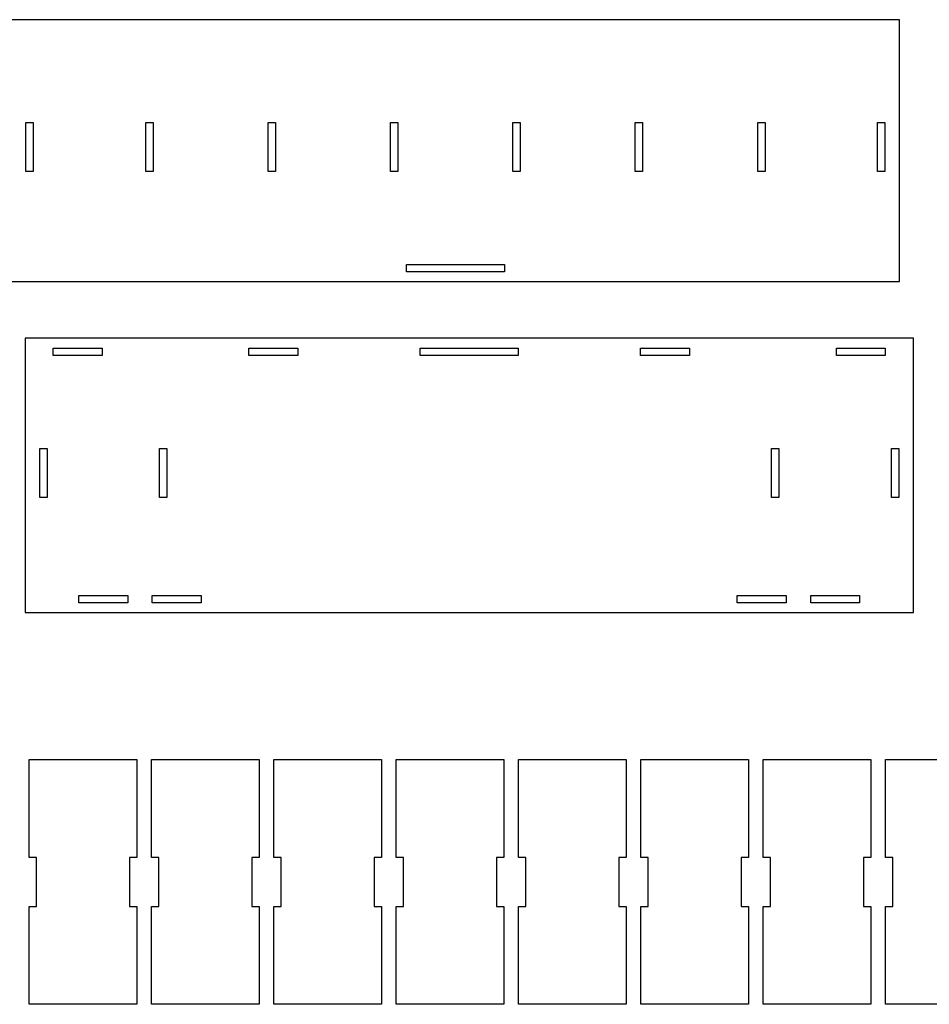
# Model space of a CAD drawing. Header units: millimetres. Extents: x -1146 to 1019, y -763 to 979.
# Tile 46 of 143: x -724 to -352, y 153 to 555. Entities that reach past the tile are written whole.
import ezdxf

# ---------------------------------------------------------------- set-up
doc = ezdxf.new("R2010")
doc.units = ezdxf.units.MM
doc.header["$MEASUREMENT"] = 0
doc.layers.add('Layer 1', color=7, linetype='Continuous')

msp = doc.modelspace()

# ---------------------------------------------------------------- linework, layer by layer
at = {"layer": 'Layer 1', "lineweight": 25}
for points, knots in [([(-364.3612, 448.3373), (-364.3612, 448.3373), (-727.3612, 448.3373), (-727.3612, 448.3373), (-727.3612, 448.3373), (-727.3612, 448.3373), (-727.3612, 555.3373), (-727.3612, 555.3373), (-727.3612, 555.3373), (-727.3612, 555.3373), (-364.3612, 555.3373), (-364.3612, 555.3373), (-364.3612, 555.3373), (-364.3612, 555.3373), (-364.3612, 448.3373), (-364.3612, 448.3373)], [0, 0, 0, 0, 0.2, 0.2, 0.2, 0.2, 0.4, 0.4, 0.4, 0.4, 0.6, 0.6, 0.6, 0.6, 1, 1, 1, 1]), ([(-721.3613, 493.3372), (-721.3613, 493.3372), (-718.3613, 493.3372), (-718.3613, 493.3372), (-718.3613, 493.3372), (-718.3613, 493.3372), (-718.3613, 513.3372), (-718.3613, 513.3372), (-718.3613, 513.3372), (-718.3613, 513.3372), (-721.3613, 513.3372), (-721.3613, 513.3372), (-721.3613, 513.3372), (-721.3613, 513.3372), (-721.3613, 493.3372), (-721.3613, 493.3372)], [0, 0, 0, 0, 0.2, 0.2, 0.2, 0.2, 0.4, 0.4, 0.4, 0.4, 0.6, 0.6, 0.6, 0.6, 1, 1, 1, 1]), ([(-669.3611, 493.3372), (-669.3611, 493.3372), (-669.3611, 513.3372), (-669.3611, 513.3372), (-669.3611, 513.3372), (-669.3611, 513.3372), (-672.3611, 513.3372), (-672.3611, 513.3372), (-672.3611, 513.3372), (-672.3611, 513.3372), (-672.3611, 493.3372), (-672.3611, 493.3372), (-672.3611, 493.3372), (-672.3611, 493.3372), (-669.3611, 493.3372), (-669.3611, 493.3372)], [0, 0, 0, 0, 0.2, 0.2, 0.2, 0.2, 0.4, 0.4, 0.4, 0.4, 0.6, 0.6, 0.6, 0.6, 1, 1, 1, 1]), ([(-619.3607, 513.3371), (-619.3607, 513.3371), (-622.3607, 513.3371), (-622.3607, 513.3371), (-622.3607, 513.3371), (-622.3607, 513.3371), (-622.3607, 493.3371), (-622.3607, 493.3371), (-622.3607, 493.3371), (-622.3607, 493.3371), (-619.3607, 493.3371), (-619.3607, 493.3371), (-619.3607, 493.3371), (-619.3607, 493.3371), (-619.3607, 513.3371), (-619.3607, 513.3371)], [0, 0, 0, 0, 0.2, 0.2, 0.2, 0.2, 0.4, 0.4, 0.4, 0.4, 0.6, 0.6, 0.6, 0.6, 1, 1, 1, 1]), ([(-569.3608, 513.3371), (-569.3608, 513.3371), (-572.3608, 513.3371), (-572.3608, 513.3371), (-572.3608, 513.3371), (-572.3608, 513.3371), (-572.3608, 493.3371), (-572.3608, 493.3371), (-572.3608, 493.3371), (-572.3608, 493.3371), (-569.3608, 493.3371), (-569.3608, 493.3371), (-569.3608, 493.3371), (-569.3608, 493.3371), (-569.3608, 513.3371), (-569.3608, 513.3371)], [0, 0, 0, 0, 0.2, 0.2, 0.2, 0.2, 0.4, 0.4, 0.4, 0.4, 0.6, 0.6, 0.6, 0.6, 1, 1, 1, 1]), ([(-519.3609, 513.3371), (-519.3609, 513.3371), (-522.3609, 513.3371), (-522.3609, 513.3371), (-522.3609, 513.3371), (-522.3609, 513.3371), (-522.3609, 493.3371), (-522.3609, 493.3371), (-522.3609, 493.3371), (-522.3609, 493.3371), (-519.3609, 493.3371), (-519.3609, 493.3371), (-519.3609, 493.3371), (-519.3609, 493.3371), (-519.3609, 513.3371), (-519.3609, 513.3371)], [0, 0, 0, 0, 0.2, 0.2, 0.2, 0.2, 0.4, 0.4, 0.4, 0.4, 0.6, 0.6, 0.6, 0.6, 1, 1, 1, 1]), ([(-469.361, 513.3371), (-469.361, 513.3371), (-472.361, 513.3371), (-472.361, 513.3371), (-472.361, 513.3371), (-472.361, 513.3371), (-472.361, 493.3371), (-472.361, 493.3371), (-472.361, 493.3371), (-472.361, 493.3371), (-469.361, 493.3371), (-469.361, 493.3371), (-469.361, 493.3371), (-469.361, 493.3371), (-469.361, 513.3371), (-469.361, 513.3371)], [0, 0, 0, 0, 0.2, 0.2, 0.2, 0.2, 0.4, 0.4, 0.4, 0.4, 0.6, 0.6, 0.6, 0.6, 1, 1, 1, 1]), ([(-422.3614, 493.3372), (-422.3614, 493.3372), (-419.3614, 493.3372), (-419.3614, 493.3372), (-419.3614, 493.3372), (-419.3614, 493.3372), (-419.3614, 513.3372), (-419.3614, 513.3372), (-419.3614, 513.3372), (-419.3614, 513.3372), (-422.3614, 513.3372), (-422.3614, 513.3372), (-422.3614, 513.3372), (-422.3614, 513.3372), (-422.3614, 493.3372), (-422.3614, 493.3372)], [0, 0, 0, 0, 0.2, 0.2, 0.2, 0.2, 0.4, 0.4, 0.4, 0.4, 0.6, 0.6, 0.6, 0.6, 1, 1, 1, 1]), ([(-373.3615, 493.3372), (-373.3615, 493.3372), (-370.3615, 493.3372), (-370.3615, 493.3372), (-370.3615, 493.3372), (-370.3615, 493.3372), (-370.3615, 513.3372), (-370.3615, 513.3372), (-370.3615, 513.3372), (-370.3615, 513.3372), (-373.3615, 513.3372), (-373.3615, 513.3372), (-373.3615, 513.3372), (-373.3615, 513.3372), (-373.3615, 493.3372), (-373.3615, 493.3372)], [0, 0, 0, 0, 0.2, 0.2, 0.2, 0.2, 0.4, 0.4, 0.4, 0.4, 0.6, 0.6, 0.6, 0.6, 1, 1, 1, 1]), ([(-525.8613, 452.3372), (-525.8613, 452.3372), (-525.8613, 455.3372), (-525.8613, 455.3372), (-525.8613, 455.3372), (-525.8613, 455.3372), (-565.8612, 455.3372), (-565.8612, 455.3372), (-565.8612, 455.3372), (-565.8612, 455.3372), (-565.8612, 452.3372), (-565.8612, 452.3372), (-565.8612, 452.3372), (-565.8612, 452.3372), (-525.8613, 452.3372), (-525.8613, 452.3372)], [0, 0, 0, 0, 0.2, 0.2, 0.2, 0.2, 0.4, 0.4, 0.4, 0.4, 0.6, 0.6, 0.6, 0.6, 1, 1, 1, 1]), ([(-721.7171, 313.193), (-721.7171, 313.193), (-721.7171, 425.193), (-721.7171, 425.193), (-721.7171, 425.193), (-721.7171, 425.193), (-358.7171, 425.193), (-358.7171, 425.193), (-358.7171, 425.193), (-358.7171, 425.193), (-358.7171, 313.193), (-358.7171, 313.193), (-358.7171, 313.193), (-358.7171, 313.193), (-721.7171, 313.193), (-721.7171, 313.193)], [0, 0, 0, 0, 0.2, 0.2, 0.2, 0.2, 0.4, 0.4, 0.4, 0.4, 0.6, 0.6, 0.6, 0.6, 1, 1, 1, 1]), ([(-690.217, 418.1928), (-690.217, 418.1928), (-690.217, 421.1928), (-690.217, 421.1928), (-690.217, 421.1928), (-690.217, 421.1928), (-710.217, 421.1928), (-710.217, 421.1928), (-710.217, 421.1928), (-710.217, 421.1928), (-710.217, 418.1928), (-710.217, 418.1928), (-710.217, 418.1928), (-710.217, 418.1928), (-690.217, 418.1928), (-690.217, 418.1928)], [0, 0, 0, 0, 0.2, 0.2, 0.2, 0.2, 0.4, 0.4, 0.4, 0.4, 0.6, 0.6, 0.6, 0.6, 1, 1, 1, 1]), ([(-610.217, 418.1928), (-610.217, 418.1928), (-610.217, 421.1928), (-610.217, 421.1928), (-610.217, 421.1928), (-610.217, 421.1928), (-630.217, 421.1928), (-630.217, 421.1928), (-630.217, 421.1928), (-630.217, 421.1928), (-630.217, 418.1928), (-630.217, 418.1928), (-630.217, 418.1928), (-630.217, 418.1928), (-610.217, 418.1928), (-610.217, 418.1928)], [0, 0, 0, 0, 0.2, 0.2, 0.2, 0.2, 0.4, 0.4, 0.4, 0.4, 0.6, 0.6, 0.6, 0.6, 1, 1, 1, 1]), ([(-520.2169, 418.1928), (-520.2169, 418.1928), (-520.2169, 421.1928), (-520.2169, 421.1928), (-520.2169, 421.1928), (-520.2169, 421.1928), (-560.2168, 421.1928), (-560.2168, 421.1928), (-560.2168, 421.1928), (-560.2168, 421.1928), (-560.2168, 418.1928), (-560.2168, 418.1928), (-560.2168, 418.1928), (-560.2168, 418.1928), (-520.2169, 418.1928), (-520.2169, 418.1928)], [0, 0, 0, 0, 0.2, 0.2, 0.2, 0.2, 0.4, 0.4, 0.4, 0.4, 0.6, 0.6, 0.6, 0.6, 1, 1, 1, 1]), ([(-470.2172, 418.1928), (-470.2172, 418.1928), (-450.2172, 418.1928), (-450.2172, 418.1928), (-450.2172, 418.1928), (-450.2172, 418.1928), (-450.2172, 421.1928), (-450.2172, 421.1928), (-450.2172, 421.1928), (-450.2172, 421.1928), (-470.2172, 421.1928), (-470.2172, 421.1928), (-470.2172, 421.1928), (-470.2172, 421.1928), (-470.2172, 418.1928), (-470.2172, 418.1928)], [0, 0, 0, 0, 0.2, 0.2, 0.2, 0.2, 0.4, 0.4, 0.4, 0.4, 0.6, 0.6, 0.6, 0.6, 1, 1, 1, 1]), ([(-390.2171, 418.1928), (-390.2171, 418.1928), (-370.2171, 418.1928), (-370.2171, 418.1928), (-370.2171, 418.1928), (-370.2171, 418.1928), (-370.2171, 421.1928), (-370.2171, 421.1928), (-370.2171, 421.1928), (-370.2171, 421.1928), (-390.2171, 421.1928), (-390.2171, 421.1928), (-390.2171, 421.1928), (-390.2171, 421.1928), (-390.2171, 418.1928), (-390.2171, 418.1928)], [0, 0, 0, 0, 0.2, 0.2, 0.2, 0.2, 0.4, 0.4, 0.4, 0.4, 0.6, 0.6, 0.6, 0.6, 1, 1, 1, 1]), ([(-715.7171, 360.1929), (-715.7171, 360.1929), (-712.7171, 360.1929), (-712.7171, 360.1929), (-712.7171, 360.1929), (-712.7171, 360.1929), (-712.7171, 380.1929), (-712.7171, 380.1929), (-712.7171, 380.1929), (-712.7171, 380.1929), (-715.7171, 380.1929), (-715.7171, 380.1929), (-715.7171, 380.1929), (-715.7171, 380.1929), (-715.7171, 360.1929), (-715.7171, 360.1929)], [0, 0, 0, 0, 0.2, 0.2, 0.2, 0.2, 0.4, 0.4, 0.4, 0.4, 0.6, 0.6, 0.6, 0.6, 1, 1, 1, 1]), ([(-663.7172, 360.1929), (-663.7172, 360.1929), (-663.7172, 380.1929), (-663.7172, 380.1929), (-663.7172, 380.1929), (-663.7172, 380.1929), (-666.7172, 380.1929), (-666.7172, 380.1929), (-666.7172, 380.1929), (-666.7172, 380.1929), (-666.7172, 360.1929), (-666.7172, 360.1929), (-666.7172, 360.1929), (-666.7172, 360.1929), (-663.7172, 360.1929), (-663.7172, 360.1929)], [0, 0, 0, 0, 0.2, 0.2, 0.2, 0.2, 0.4, 0.4, 0.4, 0.4, 0.6, 0.6, 0.6, 0.6, 1, 1, 1, 1]), ([(-416.7172, 360.1929), (-416.7172, 360.1929), (-413.7172, 360.1929), (-413.7172, 360.1929), (-413.7172, 360.1929), (-413.7172, 360.1929), (-413.7172, 380.1929), (-413.7172, 380.1929), (-413.7172, 380.1929), (-413.7172, 380.1929), (-416.7172, 380.1929), (-416.7172, 380.1929), (-416.7172, 380.1929), (-416.7172, 380.1929), (-416.7172, 360.1929), (-416.7172, 360.1929)], [0, 0, 0, 0, 0.2, 0.2, 0.2, 0.2, 0.4, 0.4, 0.4, 0.4, 0.6, 0.6, 0.6, 0.6, 1, 1, 1, 1]), ([(-364.7171, 360.1929), (-364.7171, 360.1929), (-364.7171, 380.1929), (-364.7171, 380.1929), (-364.7171, 380.1929), (-364.7171, 380.1929), (-367.7171, 380.1929), (-367.7171, 380.1929), (-367.7171, 380.1929), (-367.7171, 380.1929), (-367.7171, 360.1929), (-367.7171, 360.1929), (-367.7171, 360.1929), (-367.7171, 360.1929), (-364.7171, 360.1929), (-364.7171, 360.1929)], [0, 0, 0, 0, 0.2, 0.2, 0.2, 0.2, 0.4, 0.4, 0.4, 0.4, 0.6, 0.6, 0.6, 0.6, 1, 1, 1, 1]), ([(-679.7172, 320.1927), (-679.7172, 320.1927), (-699.7172, 320.1927), (-699.7172, 320.1927), (-699.7172, 320.1927), (-699.7172, 320.1927), (-699.7172, 317.1927), (-699.7172, 317.1927), (-699.7172, 317.1927), (-699.7172, 317.1927), (-679.7172, 317.1927), (-679.7172, 317.1927), (-679.7172, 317.1927), (-679.7172, 317.1927), (-679.7172, 320.1927), (-679.7172, 320.1927)], [0, 0, 0, 0, 0.2, 0.2, 0.2, 0.2, 0.4, 0.4, 0.4, 0.4, 0.6, 0.6, 0.6, 0.6, 1, 1, 1, 1]), ([(-649.7173, 320.1927), (-649.7173, 320.1927), (-669.7173, 320.1927), (-669.7173, 320.1927), (-669.7173, 320.1927), (-669.7173, 320.1927), (-669.7173, 317.1927), (-669.7173, 317.1927), (-669.7173, 317.1927), (-669.7173, 317.1927), (-649.7173, 317.1927), (-649.7173, 317.1927), (-649.7173, 317.1927), (-649.7173, 317.1927), (-649.7173, 320.1927), (-649.7173, 320.1927)], [0, 0, 0, 0, 0.2, 0.2, 0.2, 0.2, 0.4, 0.4, 0.4, 0.4, 0.6, 0.6, 0.6, 0.6, 1, 1, 1, 1]), ([(-430.7169, 320.1927), (-430.7169, 320.1927), (-430.7169, 317.1927), (-430.7169, 317.1927), (-430.7169, 317.1927), (-430.7169, 317.1927), (-410.7169, 317.1927), (-410.7169, 317.1927), (-410.7169, 317.1927), (-410.7169, 317.1927), (-410.7169, 320.1927), (-410.7169, 320.1927), (-410.7169, 320.1927), (-410.7169, 320.1927), (-430.7169, 320.1927), (-430.7169, 320.1927)], [0, 0, 0, 0, 0.2, 0.2, 0.2, 0.2, 0.4, 0.4, 0.4, 0.4, 0.6, 0.6, 0.6, 0.6, 1, 1, 1, 1]), ([(-400.717, 320.1927), (-400.717, 320.1927), (-400.717, 317.1927), (-400.717, 317.1927), (-400.717, 317.1927), (-400.717, 317.1927), (-380.717, 317.1927), (-380.717, 317.1927), (-380.717, 317.1927), (-380.717, 317.1927), (-380.717, 320.1927), (-380.717, 320.1927), (-380.717, 320.1927), (-380.717, 320.1927), (-400.717, 320.1927), (-400.717, 320.1927)], [0, 0, 0, 0, 0.2, 0.2, 0.2, 0.2, 0.4, 0.4, 0.4, 0.4, 0.6, 0.6, 0.6, 0.6, 1, 1, 1, 1]), ([(-676.0941, 213.1546), (-676.0941, 213.1546), (-676.0941, 253.1545), (-676.0941, 253.1545), (-676.0941, 253.1545), (-676.0941, 253.1545), (-720.094, 253.1545), (-720.094, 253.1545), (-720.094, 253.1545), (-720.094, 253.1545), (-720.094, 213.1546), (-720.094, 213.1546), (-720.094, 213.1546), (-720.094, 213.1546), (-717.0941, 213.1546), (-717.0941, 213.1546), (-717.0941, 213.1546), (-717.0941, 213.1546), (-717.0941, 193.1546), (-717.0941, 193.1546), (-717.0941, 193.1546), (-717.0941, 193.1546), (-720.094, 193.1546), (-720.094, 193.1546), (-720.094, 193.1546), (-720.094, 193.1546), (-720.094, 153.1547), (-720.094, 153.1547), (-720.094, 153.1547), (-720.094, 153.1547), (-676.0941, 153.1547), (-676.0941, 153.1547), (-676.0941, 153.1547), (-676.0941, 153.1547), (-676.0941, 193.1546), (-676.0941, 193.1546), (-676.0941, 193.1546), (-676.0941, 193.1546), (-679.0941, 193.1546), (-679.0941, 193.1546), (-679.0941, 193.1546), (-679.0941, 193.1546), (-679.0941, 213.1546), (-679.0941, 213.1546), (-679.0941, 213.1546), (-679.0941, 213.1546), (-676.0941, 213.1546), (-676.0941, 213.1546)], [0, 0, 0, 0, 0.07692308, 0.07692308, 0.07692308, 0.07692308, 0.15384615, 0.15384615, 0.15384615, 0.15384615, 0.23076923, 0.23076923, 0.23076923, 0.23076923, 0.30769231, 0.30769231, 0.30769231, 0.30769231, 0.38461538, 0.38461538, 0.38461538, 0.38461538, 0.46153846, 0.46153846, 0.46153846, 0.46153846, 0.53846154, 0.53846154, 0.53846154, 0.53846154, 0.61538462, 0.61538462, 0.61538462, 0.61538462, 0.69230769, 0.69230769, 0.69230769, 0.69230769, 0.76923077, 0.76923077, 0.76923077, 0.76923077, 0.84615385, 0.84615385, 0.84615385, 0.84615385, 1, 1, 1, 1]), ([(-626.0942, 213.1546), (-626.0942, 213.1546), (-626.0942, 253.1545), (-626.0942, 253.1545), (-626.0942, 253.1545), (-626.0942, 253.1545), (-670.0941, 253.1545), (-670.0941, 253.1545), (-670.0941, 253.1545), (-670.0941, 253.1545), (-670.0941, 213.1546), (-670.0941, 213.1546), (-670.0941, 213.1546), (-670.0941, 213.1546), (-667.0942, 213.1546), (-667.0942, 213.1546), (-667.0942, 213.1546), (-667.0942, 213.1546), (-667.0942, 193.1546), (-667.0942, 193.1546), (-667.0942, 193.1546), (-667.0942, 193.1546), (-670.0941, 193.1546), (-670.0941, 193.1546), (-670.0941, 193.1546), (-670.0941, 193.1546), (-670.0941, 153.1547), (-670.0941, 153.1547), (-670.0941, 153.1547), (-670.0941, 153.1547), (-626.0942, 153.1547), (-626.0942, 153.1547), (-626.0942, 153.1547), (-626.0942, 153.1547), (-626.0942, 193.1546), (-626.0942, 193.1546), (-626.0942, 193.1546), (-626.0942, 193.1546), (-629.0942, 193.1546), (-629.0942, 193.1546), (-629.0942, 193.1546), (-629.0942, 193.1546), (-629.0942, 213.1546), (-629.0942, 213.1546), (-629.0942, 213.1546), (-629.0942, 213.1546), (-626.0942, 213.1546), (-626.0942, 213.1546)], [0, 0, 0, 0, 0.07692308, 0.07692308, 0.07692308, 0.07692308, 0.15384615, 0.15384615, 0.15384615, 0.15384615, 0.23076923, 0.23076923, 0.23076923, 0.23076923, 0.30769231, 0.30769231, 0.30769231, 0.30769231, 0.38461538, 0.38461538, 0.38461538, 0.38461538, 0.46153846, 0.46153846, 0.46153846, 0.46153846, 0.53846154, 0.53846154, 0.53846154, 0.53846154, 0.61538462, 0.61538462, 0.61538462, 0.61538462, 0.69230769, 0.69230769, 0.69230769, 0.69230769, 0.76923077, 0.76923077, 0.76923077, 0.76923077, 0.84615385, 0.84615385, 0.84615385, 0.84615385, 1, 1, 1, 1]), ([(-576.0941, 213.1546), (-576.0941, 213.1546), (-576.0941, 253.1545), (-576.0941, 253.1545), (-576.0941, 253.1545), (-576.0941, 253.1545), (-620.0942, 253.1545), (-620.0942, 253.1545), (-620.0942, 253.1545), (-620.0942, 253.1545), (-620.0942, 213.1546), (-620.0942, 213.1546), (-620.0942, 213.1546), (-620.0942, 213.1546), (-617.0943, 213.1546), (-617.0943, 213.1546), (-617.0943, 213.1546), (-617.0943, 213.1546), (-617.0943, 193.1546), (-617.0943, 193.1546), (-617.0943, 193.1546), (-617.0943, 193.1546), (-620.0942, 193.1546), (-620.0942, 193.1546), (-620.0942, 193.1546), (-620.0942, 193.1546), (-620.0942, 153.1547), (-620.0942, 153.1547), (-620.0942, 153.1547), (-620.0942, 153.1547), (-576.0941, 153.1547), (-576.0941, 153.1547), (-576.0941, 153.1547), (-576.0941, 153.1547), (-576.0941, 193.1546), (-576.0941, 193.1546), (-576.0941, 193.1546), (-576.0941, 193.1546), (-579.0941, 193.1546), (-579.0941, 193.1546), (-579.0941, 193.1546), (-579.0941, 193.1546), (-579.0941, 213.1546), (-579.0941, 213.1546), (-579.0941, 213.1546), (-579.0941, 213.1546), (-576.0941, 213.1546), (-576.0941, 213.1546)], [0, 0, 0, 0, 0.07692308, 0.07692308, 0.07692308, 0.07692308, 0.15384615, 0.15384615, 0.15384615, 0.15384615, 0.23076923, 0.23076923, 0.23076923, 0.23076923, 0.30769231, 0.30769231, 0.30769231, 0.30769231, 0.38461538, 0.38461538, 0.38461538, 0.38461538, 0.46153846, 0.46153846, 0.46153846, 0.46153846, 0.53846154, 0.53846154, 0.53846154, 0.53846154, 0.61538462, 0.61538462, 0.61538462, 0.61538462, 0.69230769, 0.69230769, 0.69230769, 0.69230769, 0.76923077, 0.76923077, 0.76923077, 0.76923077, 0.84615385, 0.84615385, 0.84615385, 0.84615385, 1, 1, 1, 1]), ([(-526.0942, 213.1546), (-526.0942, 213.1546), (-526.0942, 253.1545), (-526.0942, 253.1545), (-526.0942, 253.1545), (-526.0942, 253.1545), (-570.0941, 253.1545), (-570.0941, 253.1545), (-570.0941, 253.1545), (-570.0941, 253.1545), (-570.0941, 213.1546), (-570.0941, 213.1546), (-570.0941, 213.1546), (-570.0941, 213.1546), (-567.0941, 213.1546), (-567.0941, 213.1546), (-567.0941, 213.1546), (-567.0941, 213.1546), (-567.0941, 193.1546), (-567.0941, 193.1546), (-567.0941, 193.1546), (-567.0941, 193.1546), (-570.0941, 193.1546), (-570.0941, 193.1546), (-570.0941, 193.1546), (-570.0941, 193.1546), (-570.0941, 153.1547), (-570.0941, 153.1547), (-570.0941, 153.1547), (-570.0941, 153.1547), (-526.0942, 153.1547), (-526.0942, 153.1547), (-526.0942, 153.1547), (-526.0942, 153.1547), (-526.0942, 193.1546), (-526.0942, 193.1546), (-526.0942, 193.1546), (-526.0942, 193.1546), (-529.0942, 193.1546), (-529.0942, 193.1546), (-529.0942, 193.1546), (-529.0942, 193.1546), (-529.0942, 213.1546), (-529.0942, 213.1546), (-529.0942, 213.1546), (-529.0942, 213.1546), (-526.0942, 213.1546), (-526.0942, 213.1546)], [0, 0, 0, 0, 0.07692308, 0.07692308, 0.07692308, 0.07692308, 0.15384615, 0.15384615, 0.15384615, 0.15384615, 0.23076923, 0.23076923, 0.23076923, 0.23076923, 0.30769231, 0.30769231, 0.30769231, 0.30769231, 0.38461538, 0.38461538, 0.38461538, 0.38461538, 0.46153846, 0.46153846, 0.46153846, 0.46153846, 0.53846154, 0.53846154, 0.53846154, 0.53846154, 0.61538462, 0.61538462, 0.61538462, 0.61538462, 0.69230769, 0.69230769, 0.69230769, 0.69230769, 0.76923077, 0.76923077, 0.76923077, 0.76923077, 0.84615385, 0.84615385, 0.84615385, 0.84615385, 1, 1, 1, 1]), ([(-476.094, 213.1546), (-476.094, 213.1546), (-476.094, 253.1545), (-476.094, 253.1545), (-476.094, 253.1545), (-476.094, 253.1545), (-520.0942, 253.1545), (-520.0942, 253.1545), (-520.0942, 253.1545), (-520.0942, 253.1545), (-520.0942, 213.1546), (-520.0942, 213.1546), (-520.0942, 213.1546), (-520.0942, 213.1546), (-517.0942, 213.1546), (-517.0942, 213.1546), (-517.0942, 213.1546), (-517.0942, 213.1546), (-517.0942, 193.1546), (-517.0942, 193.1546), (-517.0942, 193.1546), (-517.0942, 193.1546), (-520.0942, 193.1546), (-520.0942, 193.1546), (-520.0942, 193.1546), (-520.0942, 193.1546), (-520.0942, 153.1547), (-520.0942, 153.1547), (-520.0942, 153.1547), (-520.0942, 153.1547), (-476.094, 153.1547), (-476.094, 153.1547), (-476.094, 153.1547), (-476.094, 153.1547), (-476.094, 193.1546), (-476.094, 193.1546), (-476.094, 193.1546), (-476.094, 193.1546), (-479.0943, 193.1546), (-479.0943, 193.1546), (-479.0943, 193.1546), (-479.0943, 193.1546), (-479.0943, 213.1546), (-479.0943, 213.1546), (-479.0943, 213.1546), (-479.0943, 213.1546), (-476.094, 213.1546), (-476.094, 213.1546)], [0, 0, 0, 0, 0.07692308, 0.07692308, 0.07692308, 0.07692308, 0.15384615, 0.15384615, 0.15384615, 0.15384615, 0.23076923, 0.23076923, 0.23076923, 0.23076923, 0.30769231, 0.30769231, 0.30769231, 0.30769231, 0.38461538, 0.38461538, 0.38461538, 0.38461538, 0.46153846, 0.46153846, 0.46153846, 0.46153846, 0.53846154, 0.53846154, 0.53846154, 0.53846154, 0.61538462, 0.61538462, 0.61538462, 0.61538462, 0.69230769, 0.69230769, 0.69230769, 0.69230769, 0.76923077, 0.76923077, 0.76923077, 0.76923077, 0.84615385, 0.84615385, 0.84615385, 0.84615385, 1, 1, 1, 1]), ([(-426.0941, 213.1546), (-426.0941, 213.1546), (-426.0941, 253.1545), (-426.0941, 253.1545), (-426.0941, 253.1545), (-426.0941, 253.1545), (-470.094, 253.1545), (-470.094, 253.1545), (-470.094, 253.1545), (-470.094, 253.1545), (-470.094, 213.1546), (-470.094, 213.1546), (-470.094, 213.1546), (-470.094, 213.1546), (-467.0941, 213.1546), (-467.0941, 213.1546), (-467.0941, 213.1546), (-467.0941, 213.1546), (-467.0941, 193.1546), (-467.0941, 193.1546), (-467.0941, 193.1546), (-467.0941, 193.1546), (-470.094, 193.1546), (-470.094, 193.1546), (-470.094, 193.1546), (-470.094, 193.1546), (-470.094, 153.1547), (-470.094, 153.1547), (-470.094, 153.1547), (-470.094, 153.1547), (-426.0941, 153.1547), (-426.0941, 153.1547), (-426.0941, 153.1547), (-426.0941, 153.1547), (-426.0941, 193.1546), (-426.0941, 193.1546), (-426.0941, 193.1546), (-426.0941, 193.1546), (-429.0941, 193.1546), (-429.0941, 193.1546), (-429.0941, 193.1546), (-429.0941, 193.1546), (-429.0941, 213.1546), (-429.0941, 213.1546), (-429.0941, 213.1546), (-429.0941, 213.1546), (-426.0941, 213.1546), (-426.0941, 213.1546)], [0, 0, 0, 0, 0.07692308, 0.07692308, 0.07692308, 0.07692308, 0.15384615, 0.15384615, 0.15384615, 0.15384615, 0.23076923, 0.23076923, 0.23076923, 0.23076923, 0.30769231, 0.30769231, 0.30769231, 0.30769231, 0.38461538, 0.38461538, 0.38461538, 0.38461538, 0.46153846, 0.46153846, 0.46153846, 0.46153846, 0.53846154, 0.53846154, 0.53846154, 0.53846154, 0.61538462, 0.61538462, 0.61538462, 0.61538462, 0.69230769, 0.69230769, 0.69230769, 0.69230769, 0.76923077, 0.76923077, 0.76923077, 0.76923077, 0.84615385, 0.84615385, 0.84615385, 0.84615385, 1, 1, 1, 1]), ([(-376.0942, 213.1546), (-376.0942, 213.1546), (-376.0942, 253.1545), (-376.0942, 253.1545), (-376.0942, 253.1545), (-376.0942, 253.1545), (-420.0942, 253.1545), (-420.0942, 253.1545), (-420.0942, 253.1545), (-420.0942, 253.1545), (-420.0942, 213.1546), (-420.0942, 213.1546), (-420.0942, 213.1546), (-420.0942, 213.1546), (-417.0942, 213.1546), (-417.0942, 213.1546), (-417.0942, 213.1546), (-417.0942, 213.1546), (-417.0942, 193.1546), (-417.0942, 193.1546), (-417.0942, 193.1546), (-417.0942, 193.1546), (-420.0942, 193.1546), (-420.0942, 193.1546), (-420.0942, 193.1546), (-420.0942, 193.1546), (-420.0942, 153.1547), (-420.0942, 153.1547), (-420.0942, 153.1547), (-420.0942, 153.1547), (-376.0942, 153.1547), (-376.0942, 153.1547), (-376.0942, 153.1547), (-376.0942, 153.1547), (-376.0942, 193.1546), (-376.0942, 193.1546), (-376.0942, 193.1546), (-376.0942, 193.1546), (-379.0942, 193.1546), (-379.0942, 193.1546), (-379.0942, 193.1546), (-379.0942, 193.1546), (-379.0942, 213.1546), (-379.0942, 213.1546), (-379.0942, 213.1546), (-379.0942, 213.1546), (-376.0942, 213.1546), (-376.0942, 213.1546)], [0, 0, 0, 0, 0.07692308, 0.07692308, 0.07692308, 0.07692308, 0.15384615, 0.15384615, 0.15384615, 0.15384615, 0.23076923, 0.23076923, 0.23076923, 0.23076923, 0.30769231, 0.30769231, 0.30769231, 0.30769231, 0.38461538, 0.38461538, 0.38461538, 0.38461538, 0.46153846, 0.46153846, 0.46153846, 0.46153846, 0.53846154, 0.53846154, 0.53846154, 0.53846154, 0.61538462, 0.61538462, 0.61538462, 0.61538462, 0.69230769, 0.69230769, 0.69230769, 0.69230769, 0.76923077, 0.76923077, 0.76923077, 0.76923077, 0.84615385, 0.84615385, 0.84615385, 0.84615385, 1, 1, 1, 1]), ([(-326.0941, 213.1546), (-326.0941, 213.1546), (-326.0941, 253.1545), (-326.0941, 253.1545), (-326.0941, 253.1545), (-326.0941, 253.1545), (-370.0943, 253.1545), (-370.0943, 253.1545), (-370.0943, 253.1545), (-370.0943, 253.1545), (-370.0943, 213.1546), (-370.0943, 213.1546), (-370.0943, 213.1546), (-370.0943, 213.1546), (-367.0943, 213.1546), (-367.0943, 213.1546), (-367.0943, 213.1546), (-367.0943, 213.1546), (-367.0943, 193.1546), (-367.0943, 193.1546), (-367.0943, 193.1546), (-367.0943, 193.1546), (-370.0943, 193.1546), (-370.0943, 193.1546), (-370.0943, 193.1546), (-370.0943, 193.1546), (-370.0943, 153.1547), (-370.0943, 153.1547), (-370.0943, 153.1547), (-370.0943, 153.1547), (-326.0941, 153.1547), (-326.0941, 153.1547), (-326.0941, 153.1547), (-326.0941, 153.1547), (-326.0941, 193.1546), (-326.0941, 193.1546), (-326.0941, 193.1546), (-326.0941, 193.1546), (-329.0941, 193.1546), (-329.0941, 193.1546), (-329.0941, 193.1546), (-329.0941, 193.1546), (-329.0941, 213.1546), (-329.0941, 213.1546), (-329.0941, 213.1546), (-329.0941, 213.1546), (-326.0941, 213.1546), (-326.0941, 213.1546)], [0, 0, 0, 0, 0.07692308, 0.07692308, 0.07692308, 0.07692308, 0.15384615, 0.15384615, 0.15384615, 0.15384615, 0.23076923, 0.23076923, 0.23076923, 0.23076923, 0.30769231, 0.30769231, 0.30769231, 0.30769231, 0.38461538, 0.38461538, 0.38461538, 0.38461538, 0.46153846, 0.46153846, 0.46153846, 0.46153846, 0.53846154, 0.53846154, 0.53846154, 0.53846154, 0.61538462, 0.61538462, 0.61538462, 0.61538462, 0.69230769, 0.69230769, 0.69230769, 0.69230769, 0.76923077, 0.76923077, 0.76923077, 0.76923077, 0.84615385, 0.84615385, 0.84615385, 0.84615385, 1, 1, 1, 1])]:
    msp.add_open_spline(points, degree=3, knots=knots, dxfattribs=at)

doc.saveas('drawing.dxf')
